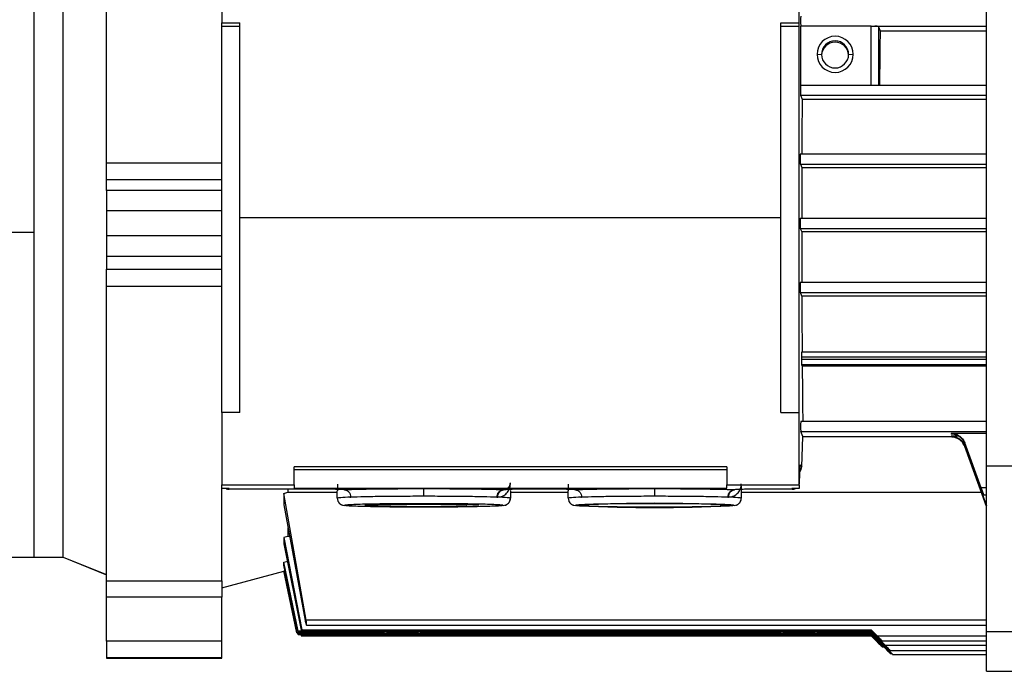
# Model space of a CAD drawing. Header units: millimetres. Extents: x 0 to 420, y 0 to 297.
# Tile 6 of 36: x 143 to 153, y 101 to 107. Entities that reach past the tile are written whole.
import ezdxf

# ---------------------------------------------------------------- set-up
doc = ezdxf.new("R2010")
doc.units = ezdxf.units.MM

msp = doc.modelspace()

# ---------------------------------------------------------------- linework, layer by layer
at = {"color": 7, "linetype": 'Continuous', "lineweight": 25}
for p, q in [((144.23796, 105.59056), (144.23796, 108.21683)), ((143.56527, 104.94248), (143.56527, 107.96959)), ((143.56527, 101.9161), (143.56527, 107.96959)), ((143.83434, 101.9161), (143.83434, 107.96959)), ((145.31426, 107.56549), (145.31426, 106.89573)), ((150.6958, 106.89573), (150.6958, 107.56549)), ((152.4448, 102.76702), (152.4448, 107.28374)), ((145.31426, 106.89573), (145.48244, 106.89573)), ((145.31426, 106.86438), (145.31426, 106.89573)), ((145.48244, 105.08302), (145.48244, 106.89573)), ((150.52763, 106.89573), (150.6958, 106.89573)), ((150.52763, 105.08302), (150.52763, 106.89573)), ((150.6958, 106.86438), (150.6958, 106.89573)), ((145.48244, 106.86438), (145.31426, 106.86438)), ((145.31426, 103.26407), (145.31426, 106.86438)), ((150.6958, 106.86438), (150.52763, 106.86438)), ((150.6958, 103.26407), (150.6958, 106.86438)), ((150.71165, 106.31677), (150.71165, 106.86687)), ((151.36965, 106.86687), (150.71165, 106.86687)), ((151.36965, 106.31677), (151.36965, 106.86687)), ((151.40306, 106.86565), (152.4448, 106.86565)), ((151.45494, 106.82029), (151.43691, 106.86327)), ((151.43691, 106.86327), (151.43691, 106.83803)), ((151.43691, 106.83803), (151.43691, 106.31662)), ((152.4448, 106.82029), (151.45494, 106.82029)), ((150.86397, 106.60355), (150.90601, 106.60262)), ((151.15827, 106.60262), (151.20032, 106.60355)), ((150.7095, 106.31706), (152.4448, 106.31706)), ((150.7095, 106.22293), (150.7247, 106.18668)), ((150.7095, 106.22293), (152.4448, 106.22293)), ((150.7247, 106.18668), (152.4448, 106.18668)), ((144.23796, 105.59056), (145.31426, 105.59056)), ((144.23796, 105.43401), (144.23796, 105.59056)), ((152.4448, 105.67312), (150.70816, 105.67312)), ((150.70816, 105.57899), (150.7215, 105.54718)), ((150.70816, 105.57899), (152.4448, 105.57899)), ((150.7215, 105.54718), (150.7207, 105.07333)), ((150.7215, 105.54718), (152.4448, 105.54718)), ((145.31426, 105.43401), (144.23796, 105.43401)), ((144.23796, 105.33352), (144.23796, 105.43401)), ((145.31426, 105.33352), (144.23796, 105.33352)), ((144.23796, 105.33352), (144.23796, 105.14793)), ((144.23796, 105.14793), (145.31426, 105.14793)), ((144.23796, 105.14793), (144.23796, 104.91151)), ((145.48244, 105.08302), (150.52763, 105.08302)), ((145.48244, 103.26407), (145.48244, 105.08302)), ((150.52763, 103.26407), (150.52763, 105.08302)), ((150.70776, 105.07507), (152.4448, 105.07507)), ((143.56527, 104.94248), (143.16165, 104.94248)), ((143.56527, 101.91537), (143.56527, 104.94248)), ((150.70776, 104.98094), (150.7207, 104.95007)), ((150.70776, 104.98094), (152.4448, 104.98094)), ((150.7207, 104.95007), (150.7215, 104.47422)), ((152.4448, 104.95007), (150.7207, 104.95007)), ((145.31426, 104.91151), (144.23796, 104.91151)), ((144.23796, 104.91151), (144.23796, 104.71935)), ((145.31426, 104.71935), (144.23796, 104.71935)), ((144.23796, 104.71935), (144.23796, 104.60089)), ((144.23796, 104.60089), (145.31426, 104.60089)), ((144.23796, 104.43789), (144.23796, 104.60089)), ((145.31426, 104.43789), (144.23796, 104.43789)), ((144.23796, 101.69348), (144.23796, 104.43789)), ((152.4448, 104.47602), (150.70816, 104.47602)), ((150.72192, 104.34908), (150.70816, 104.38188)), ((150.70816, 104.38188), (152.4448, 104.38188)), ((152.4448, 104.34908), (150.72192, 104.34908)), ((150.71928, 103.78122), (150.71928, 103.7574)), ((152.4448, 103.78122), (150.71928, 103.78122)), ((152.4448, 103.7574), (150.71928, 103.7574)), ((152.4448, 103.82727), (150.72009, 103.82727)), ((150.72009, 103.70931), (150.72567, 103.696)), ((152.4448, 103.70931), (150.72009, 103.70931)), ((152.4448, 103.696), (150.72567, 103.696)), ((145.31426, 103.26407), (145.31426, 102.58878)), ((145.48244, 103.26407), (145.31426, 103.26407)), ((150.52763, 103.26407), (150.6958, 103.26407)), ((150.6958, 102.58878), (150.6958, 103.26407)), ((152.4448, 103.18017), (150.7118, 103.18017)), ((150.7308, 103.04075), (150.7118, 103.08603)), ((150.7118, 103.08603), (152.4448, 103.08603)), ((150.72188, 102.75724), (150.7308, 103.04075)), ((152.11515, 103.03632), (150.73066, 103.03632)), ((152.4448, 103.06932), (152.11515, 103.06932)), ((152.11515, 103.06932), (152.11515, 103.06317)), ((152.184, 103.04296), (152.11515, 103.04296)), ((152.11515, 103.04296), (152.11515, 103.03632)), ((152.24157, 102.98073), (152.24157, 102.97472)), ((152.39418, 102.56111), (152.24157, 102.98073)), ((152.39327, 102.5583), (152.24157, 102.97472)), ((152.24157, 102.95437), (152.24157, 102.94732)), ((152.24157, 102.95437), (152.4448, 102.39559)), ((152.4448, 102.38946), (152.24157, 102.94732)), ((150.02311, 102.75768), (145.98696, 102.75768)), ((145.98696, 102.58878), (145.98696, 102.75768)), ((150.02311, 102.75768), (150.02311, 102.58878)), ((150.70075, 102.61574), (150.70529, 102.76013)), ((150.70646, 102.77667), (150.72188, 102.75724)), ((152.4448, 102.76702), (154.19379, 102.76702)), ((152.4448, 101.22338), (152.4448, 102.76702)), ((150.02311, 102.72832), (145.98696, 102.72832)), ((145.31426, 102.58878), (145.98696, 102.58878)), ((145.31426, 102.55472), (145.31426, 102.58878)), ((145.38153, 102.55472), (145.31426, 102.55472)), ((145.31426, 101.69348), (145.31426, 102.55472)), ((145.38153, 102.54846), (145.38153, 102.55472)), ((145.98696, 102.58878), (145.98696, 102.56019)), ((145.98696, 102.56019), (150.02311, 102.56019)), ((146.39126, 102.5966), (146.39126, 102.53326)), ((148.54379, 102.59679), (148.54379, 102.53322)), ((150.02311, 102.58878), (150.6958, 102.58878)), ((150.02311, 102.56019), (150.02311, 102.58878)), ((150.15764, 102.5765), (150.15764, 102.46528)), ((150.6958, 102.55472), (150.62852, 102.55472)), ((150.62852, 102.55472), (150.63349, 102.54846)), ((150.6958, 102.58878), (150.6958, 102.55472)), ((152.4448, 102.56111), (152.39418, 102.56111)), ((146.32399, 102.54846), (145.38153, 102.54846)), ((145.89109, 102.50989), (145.92934, 102.52318)), ((145.89109, 102.50989), (145.89109, 102.40325)), ((146.09946, 101.32868), (145.89109, 102.50989)), ((145.92934, 102.54793), (145.92934, 102.52318)), ((145.92934, 102.52318), (146.39057, 102.52318)), ((146.39126, 102.53326), (146.39057, 102.53253)), ((146.39057, 102.46528), (146.39057, 102.53253)), ((146.4584, 102.5428), (146.45484, 102.54264)), ((146.50859, 102.47472), (146.51528, 102.47475)), ((147.8796, 102.47478), (147.88701, 102.47477)), ((147.94035, 102.54267), (147.93642, 102.54282)), ((148.00503, 102.53253), (148.00353, 102.53361)), ((148.00503, 102.53253), (148.00503, 102.46528)), ((148.00503, 102.52318), (148.54318, 102.52318)), ((148.47652, 102.54846), (148.0708, 102.54846)), ((148.54379, 102.53322), (148.54318, 102.53253)), ((148.54318, 102.46528), (148.54318, 102.53253)), ((148.61094, 102.54279), (148.60742, 102.54264)), ((148.66121, 102.47471), (148.66782, 102.47475)), ((150.03348, 102.47474), (150.03962, 102.47469)), ((150.09367, 102.54263), (150.0904, 102.54278)), ((150.15764, 102.52318), (152.39608, 102.52318)), ((150.63349, 102.54846), (150.22483, 102.54846)), ((152.41642, 102.49706), (152.4448, 102.49706)), ((145.89109, 102.40325), (146.09027, 101.32661)), ((146.46185, 102.39892), (146.45784, 102.39802)), ((147.93776, 102.39802), (147.93374, 102.39892)), ((148.61446, 102.39892), (148.61045, 102.39802)), ((150.09038, 102.39802), (150.08636, 102.39892)), ((145.92934, 102.18926), (145.92934, 102.10916)), ((145.92934, 102.10916), (145.89109, 102.09779)), ((145.89109, 102.09779), (145.89109, 102.03961)), ((145.89109, 102.09779), (146.05953, 101.23837)), ((145.9455, 102.10916), (145.92934, 102.10916)), ((145.89109, 102.03961), (146.05305, 101.23625)), ((143.16165, 101.91537), (143.56527, 101.91537)), ((143.56527, 101.9161), (143.83434, 101.9161)), ((143.56527, 101.91537), (143.56527, 101.9161)), ((143.56527, 101.91537), (143.83434, 101.91537)), ((143.83434, 101.9161), (144.23796, 101.75307)), ((143.83434, 101.91537), (143.83434, 101.9161)), ((143.83434, 101.91537), (144.23796, 101.75229)), ((145.89109, 101.86927), (145.92934, 101.8798)), ((145.89109, 101.84254), (145.89109, 101.86927)), ((146.02519, 101.2242), (145.89109, 101.86927)), ((146.02184, 101.22202), (145.89109, 101.84254)), ((145.31426, 101.62947), (145.89109, 101.78403)), ((145.89109, 101.78404), (145.89109, 101.78674)), ((146.01338, 101.21104), (145.89109, 101.78674)), ((145.89109, 101.78404), (146.01338, 101.20884)), ((144.23796, 101.69348), (145.31426, 101.69348)), ((144.23796, 101.5435), (144.23796, 101.69348)), ((145.31426, 101.69348), (145.31426, 101.5435)), ((145.31426, 101.5435), (144.23796, 101.5435)), ((144.23796, 101.13252), (144.23796, 101.5435)), ((145.31426, 101.13252), (145.31426, 101.5435)), ((152.4448, 101.32868), (146.09946, 101.32868)), ((146.10343, 101.28148), (152.4448, 101.28148)), ((146.01331, 101.20994), (146.01338, 101.21104)), ((146.01338, 101.20884), (146.01331, 101.20994)), ((146.01338, 101.21104), (146.82939, 101.21104)), ((146.82939, 101.20884), (146.01338, 101.20884)), ((146.01731, 101.2194), (146.02184, 101.19787)), ((146.02184, 101.22202), (146.02519, 101.2242)), ((151.36849, 101.22202), (146.02184, 101.22202)), ((146.02184, 101.19787), (151.36849, 101.19787)), ((146.02519, 101.19568), (146.02184, 101.19787)), ((151.36849, 101.2242), (146.02519, 101.2242)), ((146.02519, 101.19568), (151.36849, 101.19568)), ((146.05063, 101.19568), (146.05305, 101.18363)), ((146.05305, 101.23625), (146.05953, 101.23837)), ((151.36849, 101.23625), (146.05305, 101.23625)), ((146.05305, 101.18363), (151.36849, 101.18363)), ((146.05953, 101.18151), (146.05305, 101.18363)), ((146.05953, 101.23837), (151.36849, 101.23837)), ((151.36849, 101.18151), (146.05953, 101.18151)), ((147.1626, 101.21104), (150.5292, 101.21104)), ((150.5292, 101.20884), (147.1626, 101.20884)), ((150.8624, 101.21104), (151.36849, 101.21104)), ((151.36849, 101.20884), (150.8624, 101.20884)), ((151.36849, 101.23837), (151.36849, 101.23625)), ((151.36849, 101.23837), (151.42452, 101.18233)), ((151.36849, 101.23625), (151.42452, 101.18026)), ((151.50119, 101.09147), (151.36849, 101.2242)), ((151.36849, 101.2242), (151.36849, 101.22202)), ((151.36849, 101.22202), (151.50119, 101.0894)), ((151.36849, 101.21104), (151.36849, 101.20884)), ((151.36849, 101.21104), (151.52413, 101.05537)), ((151.52413, 101.0533), (151.36849, 101.20884)), ((151.36849, 101.19787), (151.36849, 101.19568)), ((151.36849, 101.19787), (151.50119, 101.06514)), ((151.36849, 101.19568), (151.50119, 101.06307)), ((151.42452, 101.12759), (151.36849, 101.18363)), ((151.36849, 101.18363), (151.36849, 101.18151)), ((151.42452, 101.12552), (151.36849, 101.18151)), ((151.42452, 101.18233), (152.4448, 101.18233)), ((152.4448, 101.22338), (154.19379, 101.22338)), ((152.4448, 100.8535), (152.4448, 101.22338)), ((145.31426, 101.13252), (144.23796, 101.13252)), ((144.23796, 101.13252), (144.23796, 100.97892)), ((145.31426, 100.97892), (145.31426, 101.13252)), ((151.43663, 101.12759), (151.42452, 101.12759)), ((151.47058, 101.13513), (152.4448, 101.13513)), ((152.4448, 101.09147), (151.50119, 101.09147)), ((151.47058, 101.08039), (151.48386, 101.08039)), ((151.54723, 101.01794), (151.55989, 101.01794)), ((151.54725, 101.04427), (152.4448, 101.04427)), ((151.57018, 101.00817), (152.4448, 101.00817)), ((144.23796, 100.97892), (145.31426, 100.97892)), ((144.23796, 100.97892), (144.23796, 100.9736)), ((144.23796, 100.9736), (145.31426, 100.9736)), ((145.31426, 100.9736), (145.31426, 100.97892)), ((152.4448, 100.8535), (154.19379, 100.8535)), ((152.4448, 100.85154), (152.4448, 100.8535)), ((152.4448, 100.85154), (154.19379, 100.85154))]:
    msp.add_line(p, q, dxfattribs=at)
for centre, radius, start, end in [((151.03214, 106.60352), 0.16817, 0.011153, 179.988847), ((151.03214, 106.6026), 0.12613, 0.011153, 179.988847), ((151.03214, 106.59021), 0.12613, 2.827062, 177.172938), ((151.03214, 106.60358), 0.16817, 180.011153, 359.988847), ((151.03214, 106.60265), 0.12613, 180.011153, 359.988847), ((149.35041, 114.80446), 12.42611, 266.775263, 273.224737), ((149.34746, 89.82375), 12.59385, 86.804782, 93.167497), ((146.99599, 98.7496), 2.46402, 86.870026, 93.129974), ((146.99599, 103.67028), 2.46402, 266.870026, 273.129974), ((150.6958, 98.7496), 2.46402, 86.870026, 93.129974), ((150.6958, 103.67028), 2.46402, 266.870026, 273.129974)]:
    msp.add_arc(centre, radius, start, end, dxfattribs=at)
for points, knots in [([(150.7118, 106.95978), (150.71174, 106.95956), (150.71163, 106.95913), (150.71142, 106.95478), (150.71122, 106.94595), (150.71106, 106.93234), (150.71098, 106.91792), (150.71101, 106.90283), (150.71113, 106.88734), (150.71131, 106.87632), (150.71149, 106.86971), (150.71159, 106.86783), (150.71165, 106.86687)], [0, 0, 0, 0, 0.0774987, 0.1507646, 0.2839567, 0.400399, 0.5000228, 0.6076877, 0.7267992, 0.8573265, 0.9272197, 1, 1, 1, 1]), ([(151.36965, 106.86687), (151.37551, 106.86673), (151.38724, 106.86647), (151.39778, 106.86592), (151.40306, 106.86565)], [0, 0, 0, 0, 0.4995399, 1, 1, 1, 1]), ([(151.43691, 106.86327), (151.43615, 106.86356), (151.43471, 106.86411), (151.42578, 106.8648), (151.41512, 106.86531), (151.40684, 106.86554), (151.40306, 106.86565)], [0, 0, 0, 0, 0.3052483, 0.5737269, 0.8053386, 1, 1, 1, 1]), ([(151.44978, 106.31488), (151.45054, 106.40272), (151.45204, 106.57842), (151.45397, 106.73966), (151.45494, 106.82029)], [0, 0, 0, 0, 0.4999969, 1, 1, 1, 1]), ([(150.7095, 106.31706), (150.70943, 106.31681), (150.70931, 106.31633), (150.70915, 106.31252), (150.70901, 106.30712), (150.70886, 106.29857), (150.70873, 106.2864), (150.70867, 106.27103), (150.70873, 106.25555), (150.70886, 106.24309), (150.70901, 106.23417), (150.70915, 106.22839), (150.70931, 106.22415), (150.70943, 106.22334), (150.7095, 106.22293)], [0, 0, 0, 0, 0.0770161, 0.1499178, 0.2187022, 0.2833667, 0.3998483, 0.4999999, 0.6001198, 0.7165908, 0.781258, 0.8500504, 0.9229654, 1, 1, 1, 1]), ([(150.7247, 106.18668), (150.72414, 106.10224), (150.72301, 105.93412), (150.72228, 105.75862), (150.72192, 105.67126)], [0, 0, 0, 0, 0.50221121, 1, 1, 1, 1]), ([(150.70816, 105.67312), (150.7081, 105.67287), (150.70797, 105.67239), (150.70781, 105.66858), (150.70767, 105.66318), (150.70752, 105.65463), (150.70739, 105.64246), (150.70733, 105.62709), (150.70739, 105.61161), (150.70752, 105.59915), (150.70767, 105.59023), (150.70781, 105.58445), (150.70797, 105.58021), (150.7081, 105.5794), (150.70816, 105.57899)], [0, 0, 0, 0, 0.0770161, 0.1499178, 0.2187023, 0.2833668, 0.3998483, 0.4999999, 0.6001198, 0.7165909, 0.7812581, 0.8500504, 0.9229654, 1, 1, 1, 1]), ([(150.70776, 105.07507), (150.70769, 105.07483), (150.70757, 105.07434), (150.70741, 105.07053), (150.70727, 105.06513), (150.70712, 105.05658), (150.70699, 105.04441), (150.70693, 105.02904), (150.70699, 105.01356), (150.70712, 105.0011), (150.70727, 104.99218), (150.70741, 104.9864), (150.70757, 104.98216), (150.70769, 104.98135), (150.70776, 104.98094)], [0, 0, 0, 0, 0.0770164, 0.1499182, 0.2187028, 0.2833674, 0.3998487, 0.4999999, 0.6001194, 0.7165903, 0.7812575, 0.85005, 0.9229651, 1, 1, 1, 1]), ([(150.70816, 104.47602), (150.7081, 104.47577), (150.70797, 104.47528), (150.70781, 104.47148), (150.70767, 104.46607), (150.70752, 104.45753), (150.70739, 104.44536), (150.70733, 104.42999), (150.70739, 104.41451), (150.70752, 104.40205), (150.70767, 104.39312), (150.70781, 104.38735), (150.70797, 104.3831), (150.7081, 104.3823), (150.70816, 104.38188)], [0, 0, 0, 0, 0.0770161, 0.14991778, 0.21870221, 0.28336677, 0.39984828, 0.49999986, 0.6001198, 0.7165908, 0.78125802, 0.85005041, 0.92296535, 1, 1, 1, 1]), ([(150.72192, 104.34908), (150.72228, 104.2608), (150.72301, 104.08346), (150.72414, 103.91251), (150.7247, 103.82665)], [0, 0, 0, 0, 0.4977888, 1, 1, 1, 1]), ([(150.72009, 103.82727), (150.72002, 103.82702), (150.7199, 103.82654), (150.71974, 103.82273), (150.7196, 103.81733), (150.71945, 103.80878), (150.71932, 103.79662), (150.71929, 103.78609), (150.71928, 103.78122)], [0, 0, 0, 0, 0.1540439, 0.2998556, 0.4374294, 0.5667602, 0.7997167, 1, 1, 1, 1]), ([(150.71928, 103.7574), (150.71929, 103.75251), (150.71932, 103.74194), (150.71945, 103.72947), (150.7196, 103.72055), (150.71974, 103.71478), (150.7199, 103.71054), (150.72002, 103.70973), (150.72009, 103.70931)], [0, 0, 0, 0, 0.2002832, 0.4332397, 0.5625705, 0.7001444, 0.8459561, 1, 1, 1, 1]), ([(150.72567, 103.696), (150.72642, 103.60706), (150.72793, 103.42757), (150.72985, 103.26142), (150.73083, 103.1776)], [0, 0, 0, 0, 0.4954799, 1, 1, 1, 1]), ([(150.7118, 103.18017), (150.71174, 103.17992), (150.71162, 103.17944), (150.71145, 103.17563), (150.71131, 103.17023), (150.71117, 103.16168), (150.71104, 103.14951), (150.71098, 103.13414), (150.71104, 103.11866), (150.71117, 103.1062), (150.71131, 103.09728), (150.71145, 103.0915), (150.71162, 103.08726), (150.71174, 103.08645), (150.7118, 103.08603)], [0, 0, 0, 0, 0.0770159, 0.1499175, 0.2187019, 0.2833664, 0.399848, 0.4999999, 0.60012, 0.7165911, 0.7812583, 0.8500506, 0.9229655, 1, 1, 1, 1]), ([(152.11515, 103.06932), (152.12737, 103.06834), (152.15277, 103.06629), (152.18917, 103.04935), (152.2222, 103.0212), (152.23497, 102.99452), (152.24157, 102.98073)], [0, 0, 0, 0, 0.2230852, 0.4636311, 0.7227353, 1, 1, 1, 1]), ([(152.11515, 103.04296), (152.12864, 103.04176), (152.15604, 103.03932), (152.19242, 103.0207), (152.22348, 102.99257), (152.23528, 102.96765), (152.24157, 102.95437)], [0, 0, 0, 0, 0.2461014, 0.4998697, 0.733346, 1, 1, 1, 1]), ([(152.17866, 103.01985), (152.16885, 103.02455), (152.14928, 103.03394), (152.1265, 103.03553), (152.11515, 103.03632)], [0, 0, 0, 0, 0.5015239, 1, 1, 1, 1]), ([(150.6958, 102.70541), (150.69799, 102.70676), (150.70765, 102.7127), (150.71861, 102.73119), (150.72079, 102.74856), (150.72188, 102.75724)], [0, 0, 0, 0, 0.1276243, 0.5638122, 1, 1, 1, 1]), ([(150.70529, 102.76013), (150.70547, 102.76511), (150.70584, 102.77508), (150.70625, 102.77614), (150.70646, 102.77667)], [0, 0, 0, 0, 0.499616, 1, 1, 1, 1]), ([(145.35408, 102.55472), (145.35465, 102.55433), (145.36244, 102.54897), (145.37235, 102.5487), (145.38153, 102.54846)], [0, 0, 0, 0, 0.0726144, 1, 1, 1, 1]), ([(147.88701, 102.47477), (147.90245, 102.47723), (147.93628, 102.48261), (147.96542, 102.50616), (147.9838, 102.52968), (147.9933, 102.54754), (147.99952, 102.56648), (148.00247, 102.57892), (148.00333, 102.59198), (148.00353, 102.59506)], [0, 0, 0, 0, 0.2265202, 0.4965102, 0.6257185, 0.7604039, 0.8646895, 0.968016, 1, 1, 1, 1]), ([(147.94035, 102.54267), (147.95566, 102.5459), (147.98212, 102.55149), (147.99729, 102.57252), (148.00215, 102.5869), (148.00332, 102.59462), (148.0035, 102.59878), (148.00353, 102.60002), (148.00353, 102.60063), (148.00353, 102.60091)], [0, 0, 0, 0, 0.4359023, 0.7538898, 0.945166, 0.9892564, 0.9956508, 0.997993, 1, 1, 1, 1]), ([(150.03962, 102.47469), (150.05788, 102.47764), (150.08488, 102.482), (150.11134, 102.5002), (150.12759, 102.51585), (150.14064, 102.53433), (150.15033, 102.55492), (150.15522, 102.57276), (150.15706, 102.58761), (150.15747, 102.59297), (150.15756, 102.59837), (150.15757, 102.59935), (150.15757, 102.59981), (150.15757, 102.60003)], [0, 0, 0, 0, 0.2474724, 0.3660853, 0.4971654, 0.6151471, 0.7475393, 0.8875291, 0.9469378, 0.9926932, 0.9969321, 0.9985712, 1, 1, 1, 1]), ([(150.63349, 102.54846), (150.64267, 102.54871), (150.65257, 102.54897), (150.66036, 102.55433), (150.66092, 102.55472)], [0, 0, 0, 0, 0.9280073, 1, 1, 1, 1]), ([(150.69276, 102.58571), (150.69377, 102.58712), (150.69989, 102.59569), (150.70036, 102.60661), (150.70075, 102.61574)], [0, 0, 0, 0, 0.16427598, 1, 1, 1, 1]), ([(152.39418, 102.56111), (152.39716, 102.55288), (152.40307, 102.53655), (152.4094, 102.51868), (152.41312, 102.50784), (152.41514, 102.50179), (152.41632, 102.4981), (152.41679, 102.49622), (152.41547, 102.49901), (152.41263, 102.50627), (152.40872, 102.51654), (152.40221, 102.53386), (152.39627, 102.55011), (152.39327, 102.5583)], [0, 0, 0, 0, 0.1282622, 0.25435365, 0.31888046, 0.38115437, 0.44140699, 0.499894, 0.61775294, 0.6802533, 0.74524267, 0.8716151, 1, 1, 1, 1]), ([(146.4584, 102.5428), (146.45594, 102.54353), (146.45132, 102.54491), (146.42664, 102.5465), (146.39889, 102.5475), (146.37609, 102.54803), (146.35098, 102.54839), (146.3327, 102.54844), (146.32399, 102.54846)], [0, 0, 0, 0, 0.3191814, 0.6012738, 0.7213474, 0.8259092, 0.9170539, 1, 1, 1, 1]), ([(146.39057, 102.46528), (146.39161, 102.45629), (146.39345, 102.44041), (146.40518, 102.42201), (146.41762, 102.41045), (146.42886, 102.40391), (146.43615, 102.40097), (146.4389, 102.40021), (146.4398, 102.39997)], [0, 0, 0, 0, 0.2562152, 0.4526757, 0.6225666, 0.7748846, 0.9261333, 1, 1, 1, 1]), ([(147.1978, 102.55176), (147.12552, 102.55165), (146.9786, 102.55141), (146.77159, 102.54953), (146.58871, 102.54669), (146.50137, 102.54408), (146.4584, 102.5428)], [0, 0, 0, 0, 0.24599236, 0.49999997, 0.7540076, 1, 1, 1, 1]), ([(146.4584, 102.5428), (146.46555, 102.5418), (146.47656, 102.54026), (146.4898, 102.53169), (146.49891, 102.52289), (146.50625, 102.51201), (146.51335, 102.49626), (146.51452, 102.48322), (146.51528, 102.47475)], [0, 0, 0, 0, 0.2394568, 0.3683607, 0.5, 0.6316393, 0.7605432, 1, 1, 1, 1]), ([(147.93642, 102.54282), (147.89342, 102.5441), (147.80604, 102.54671), (147.62334, 102.54954), (147.41664, 102.55142), (147.26997, 102.55165), (147.1978, 102.55176)], [0, 0, 0, 0, 0.246006, 0.5, 0.7539941, 1, 1, 1, 1]), ([(147.1978, 102.48303), (147.1978, 102.49151), (147.1978, 102.50455), (147.1978, 102.52039), (147.1978, 102.53136), (147.1978, 102.54028), (147.1978, 102.54901), (147.1978, 102.55068), (147.1978, 102.55176)], [0, 0, 0, 0, 0.2394568, 0.3683607, 0.5, 0.6316393, 0.7605432, 1, 1, 1, 1]), ([(147.8796, 102.47478), (147.88036, 102.48325), (147.88153, 102.49628), (147.88861, 102.51204), (147.89594, 102.52291), (147.90505, 102.53172), (147.91827, 102.54029), (147.92927, 102.54183), (147.93642, 102.54282)], [0, 0, 0, 0, 0.2394568, 0.3683607, 0.5, 0.6316393, 0.7605432, 1, 1, 1, 1]), ([(147.88701, 102.47477), (147.88762, 102.48298), (147.8889, 102.50003), (147.90102, 102.52237), (147.91902, 102.53837), (147.93342, 102.54127), (147.94035, 102.54267)], [0, 0, 0, 0, 0.2407676, 0.5, 0.7592324, 1, 1, 1, 1]), ([(148.0708, 102.54846), (148.06212, 102.54844), (148.0439, 102.54839), (148.01886, 102.54803), (147.99611, 102.54751), (147.96838, 102.54651), (147.94367, 102.54493), (147.93893, 102.54356), (147.93642, 102.54282)], [0, 0, 0, 0, 0.0829709, 0.1741903, 0.2786229, 0.3987594, 0.6807391, 1, 1, 1, 1]), ([(147.95591, 102.39994), (147.95915, 102.40099), (147.96508, 102.40292), (147.97974, 102.41147), (147.99404, 102.42617), (148.00352, 102.44552), (148.00458, 102.45943), (148.00503, 102.46528)], [0, 0, 0, 0, 0.212239, 0.3887597, 0.597892, 0.8310368, 1, 1, 1, 1]), ([(148.61094, 102.54279), (148.60849, 102.54353), (148.60388, 102.54491), (148.5792, 102.5465), (148.55145, 102.5475), (148.52864, 102.54803), (148.50352, 102.54839), (148.48523, 102.54844), (148.47652, 102.54846)], [0, 0, 0, 0, 0.3191738, 0.6012772, 0.7213558, 0.8259192, 0.9170607, 1, 1, 1, 1]), ([(148.54318, 102.46528), (148.54422, 102.45629), (148.54606, 102.44041), (148.5578, 102.42201), (148.57023, 102.41045), (148.58148, 102.40391), (148.58877, 102.40097), (148.59151, 102.40021), (148.59241, 102.39997)], [0, 0, 0, 0, 0.2562152, 0.45267569, 0.62256665, 0.77488462, 0.92613329, 1, 1, 1, 1]), ([(149.35041, 102.55176), (149.27812, 102.55165), (149.13118, 102.55141), (148.92414, 102.54953), (148.74124, 102.54669), (148.6539, 102.54408), (148.61094, 102.54279)], [0, 0, 0, 0, 0.245991, 0.5, 0.7540089, 1, 1, 1, 1]), ([(148.61094, 102.54279), (148.61809, 102.5418), (148.6291, 102.54026), (148.64234, 102.53169), (148.65146, 102.52289), (148.6588, 102.51201), (148.66589, 102.49625), (148.66706, 102.48322), (148.66782, 102.47475)], [0, 0, 0, 0, 0.2394568, 0.3683607, 0.5, 0.6316393, 0.7605432, 1, 1, 1, 1]), ([(150.0904, 102.54278), (150.04744, 102.54406), (149.96013, 102.54668), (149.77712, 102.54953), (149.56988, 102.55141), (149.42278, 102.55165), (149.35041, 102.55176)], [0, 0, 0, 0, 0.2459824, 0.5, 0.7540177, 1, 1, 1, 1]), ([(149.35041, 102.48303), (149.35041, 102.49151), (149.35041, 102.50455), (149.35041, 102.52039), (149.35041, 102.53136), (149.35041, 102.54028), (149.35041, 102.54901), (149.35041, 102.55068), (149.35041, 102.55176)], [0, 0, 0, 0, 0.2394568, 0.3683607, 0.5, 0.6316393, 0.7605432, 1, 1, 1, 1]), ([(150.03348, 102.47474), (150.03424, 102.48321), (150.03541, 102.49624), (150.04251, 102.51199), (150.04985, 102.52287), (150.05897, 102.53167), (150.07222, 102.54024), (150.08324, 102.54178), (150.0904, 102.54278)], [0, 0, 0, 0, 0.2394568, 0.3683607, 0.5, 0.6316393, 0.7605432, 1, 1, 1, 1]), ([(150.03962, 102.47469), (150.04027, 102.48294), (150.04161, 102.5001), (150.05394, 102.52253), (150.07217, 102.53852), (150.08669, 102.54129), (150.09367, 102.54263)], [0, 0, 0, 0, 0.24065513, 0.5, 0.75934487, 1, 1, 1, 1]), ([(150.22483, 102.54846), (150.21611, 102.54844), (150.19778, 102.54839), (150.17262, 102.54803), (150.14978, 102.5475), (150.122, 102.5465), (150.09734, 102.5449), (150.09281, 102.54351), (150.0904, 102.54278)], [0, 0, 0, 0, 0.0828478, 0.1740096, 0.2784703, 0.3986979, 0.6808759, 1, 1, 1, 1]), ([(150.10852, 102.39994), (150.11176, 102.40099), (150.1177, 102.40292), (150.13235, 102.41147), (150.14666, 102.42617), (150.15613, 102.44552), (150.1572, 102.45943), (150.15764, 102.46528)], [0, 0, 0, 0, 0.212239, 0.3887597, 0.597892, 0.8310368, 1, 1, 1, 1]), ([(147.1978, 102.4143), (147.14937, 102.41424), (147.05251, 102.41411), (146.91281, 102.41315), (146.78404, 102.41164), (146.67124, 102.4096), (146.57841, 102.40712), (146.51039, 102.40429), (146.4693, 102.40151), (146.46405, 102.39968), (146.46185, 102.39892)], [0, 0, 0, 0, 0.1295681, 0.2591362, 0.3887044, 0.5182725, 0.6478406, 0.7774087, 0.9069768, 1, 1, 1, 1]), ([(146.70138, 102.4032), (146.70229, 102.40325), (146.71462, 102.40395), (146.75498, 102.4053), (146.82362, 102.40702), (146.90984, 102.40844), (147.0072, 102.40947), (147.11228, 102.41007), (147.2207, 102.4102), (147.32837, 102.40987), (147.4306, 102.40908), (147.52283, 102.40792), (147.57262, 102.40686), (147.59659, 102.40635)], [0, 0, 0, 0, 0.007568, 0.1021705, 0.2011472, 0.3013818, 0.4020398, 0.5028669, 0.6037653, 0.7046857, 0.8055857, 0.90642, 1, 1, 1, 1]), ([(147.93374, 102.39892), (147.93155, 102.39968), (147.92629, 102.40151), (147.88522, 102.40429), (147.81719, 102.40712), (147.72436, 102.4096), (147.61156, 102.41164), (147.48279, 102.41315), (147.34309, 102.41411), (147.24623, 102.41424), (147.1978, 102.4143)], [0, 0, 0, 0, 0.0929393, 0.2225194, 0.3520995, 0.4816796, 0.6112597, 0.7408398, 0.8704199, 1, 1, 1, 1]), ([(147.59659, 102.40631), (147.59373, 102.40641), (147.55166, 102.40783), (147.41016, 102.40954), (147.26859, 102.40995), (147.1978, 102.41015)], [0, 0, 0, 0, 0.03528237, 0.51764119, 1, 1, 1, 1]), ([(147.59953, 102.38983), (147.59572, 102.3897), (147.55291, 102.38824), (147.41033, 102.3865), (147.26864, 102.38609), (147.1978, 102.38589)], [0, 0, 0, 0, 0.0465851, 0.5232926, 1, 1, 1, 1]), ([(147.59659, 102.40635), (147.59849, 102.40631), (147.62714, 102.40575), (147.66879, 102.40441), (147.69642, 102.40305), (147.70996, 102.40238)], [0, 0, 0, 0, 0.0348978, 0.5272946, 1, 1, 1, 1]), ([(149.35041, 102.4143), (149.30198, 102.41424), (149.20512, 102.41411), (149.06542, 102.41315), (148.93665, 102.41164), (148.82386, 102.4096), (148.73103, 102.40712), (148.663, 102.40429), (148.62192, 102.40151), (148.61666, 102.39968), (148.61446, 102.39892)], [0, 0, 0, 0, 0.1295681, 0.2591362, 0.3887044, 0.5182725, 0.6478406, 0.7774087, 0.9069768, 1, 1, 1, 1]), ([(150.08636, 102.39892), (150.08416, 102.39968), (150.0789, 102.40151), (150.03783, 102.40429), (149.9698, 102.40712), (149.87697, 102.4096), (149.76418, 102.41164), (149.63541, 102.41315), (149.49571, 102.41411), (149.39884, 102.41424), (149.35041, 102.4143)], [0, 0, 0, 0, 0.0929393, 0.2225194, 0.3520995, 0.4816796, 0.6112597, 0.7408398, 0.8704199, 1, 1, 1, 1]), ([(146.09027, 101.32661), (146.09149, 101.32061), (146.09392, 101.30862), (146.09724, 101.29593), (146.09968, 101.28822), (146.10176, 101.28295), (146.10335, 101.2809), (146.1043, 101.28219), (146.10479, 101.28593), (146.10447, 101.29459), (146.10296, 101.3074), (146.10119, 101.31906), (146.10003, 101.32547), (146.09946, 101.32868)], [0, 0, 0, 0, 0.1248233, 0.2495897, 0.3171985, 0.3847137, 0.4995875, 0.5626998, 0.6257222, 0.7495145, 0.8675158, 0.9336565, 1, 1, 1, 1]), ([(146.82939, 101.21104), (146.8205, 101.21158), (146.80747, 101.21236), (146.79696, 101.21969), (146.79363, 101.22202)], [0, 0, 0, 0, 0.6829022, 1, 1, 1, 1]), ([(146.82939, 101.21104), (146.83487, 101.21136), (146.84674, 101.21203), (146.88222, 101.21292), (146.93334, 101.2136), (146.99599, 101.21386), (147.05865, 101.2136), (147.10976, 101.21292), (147.14524, 101.21203), (147.15712, 101.21136), (147.1626, 101.21104)], [0, 0, 0, 0, 0.1023485, 0.2218879, 0.3564467, 0.4999996, 0.6435526, 0.7781116, 0.8976513, 1, 1, 1, 1]), ([(146.99599, 101.20612), (146.97813, 101.20615), (146.94131, 101.20622), (146.89108, 101.20681), (146.8503, 101.2077), (146.83625, 101.20847), (146.82939, 101.20884)], [0, 0, 0, 0, 0.2408455, 0.4963447, 0.7538156, 1, 1, 1, 1]), ([(147.1626, 101.20884), (147.15573, 101.20847), (147.14169, 101.2077), (147.1009, 101.20681), (147.05068, 101.20622), (147.01386, 101.20615), (146.99599, 101.20612)], [0, 0, 0, 0, 0.2461843, 0.5036552, 0.7591544, 1, 1, 1, 1]), ([(147.19836, 101.22202), (147.19502, 101.21969), (147.18451, 101.21236), (147.17149, 101.21158), (147.1626, 101.21104)], [0, 0, 0, 0, 0.3174709, 1, 1, 1, 1]), ([(150.5292, 101.21104), (150.5203, 101.21158), (150.50728, 101.21236), (150.49677, 101.21969), (150.49344, 101.22202)], [0, 0, 0, 0, 0.6829022, 1, 1, 1, 1]), ([(150.5292, 101.21104), (150.53467, 101.21136), (150.54655, 101.21203), (150.58203, 101.21292), (150.63314, 101.2136), (150.6958, 101.21386), (150.75846, 101.2136), (150.80957, 101.21292), (150.84505, 101.21203), (150.85692, 101.21136), (150.8624, 101.21104)], [0, 0, 0, 0, 0.1023485, 0.2218879, 0.3564467, 0.4999996, 0.6435526, 0.7781116, 0.8976513, 1, 1, 1, 1]), ([(150.6958, 101.20612), (150.67793, 101.20615), (150.64112, 101.20622), (150.59089, 101.20681), (150.5501, 101.2077), (150.53606, 101.20847), (150.5292, 101.20884)], [0, 0, 0, 0, 0.24084547, 0.49634465, 0.75381563, 1, 1, 1, 1]), ([(150.6958, 101.20612), (150.71366, 101.20615), (150.75048, 101.20622), (150.80071, 101.20681), (150.8415, 101.2077), (150.85554, 101.20847), (150.8624, 101.20884)], [0, 0, 0, 0, 0.2408456, 0.4963448, 0.7538157, 1, 1, 1, 1]), ([(150.89816, 101.22202), (150.89482, 101.21969), (150.88431, 101.21236), (150.87129, 101.21158), (150.8624, 101.21104)], [0, 0, 0, 0, 0.3174709, 1, 1, 1, 1]), ([(151.42452, 101.18233), (151.43051, 101.17632), (151.44205, 101.16475), (151.45516, 101.15147), (151.46315, 101.14322), (151.46745, 101.1387), (151.47007, 101.13592), (151.47098, 101.13486), (151.47007, 101.13552), (151.46746, 101.13791), (151.46315, 101.14207), (151.45516, 101.14989), (151.44205, 101.16278), (151.43051, 101.17429), (151.42452, 101.18026)], [0, 0, 0, 0, 0.1436102, 0.2767321, 0.3398901, 0.3973374, 0.4502199, 0.4999997, 0.5497509, 0.6026235, 0.6600808, 0.7232679, 0.8563898, 1, 1, 1, 1]), ([(151.42452, 101.12552), (151.43051, 101.11955), (151.44206, 101.10804), (151.4551, 101.0952), (151.46314, 101.08737), (151.46745, 101.08325), (151.4701, 101.08079), (151.47097, 101.08012), (151.47009, 101.08119), (151.46744, 101.08404), (151.46314, 101.08853), (151.45511, 101.09677), (151.44205, 101.11001), (151.43051, 101.12159), (151.42452, 101.12759)], [0, 0, 0, 0, 0.1436102, 0.276732, 0.3387866, 0.3973793, 0.4495653, 0.5000315, 0.5500269, 0.6028478, 0.6610621, 0.723268, 0.8563898, 1, 1, 1, 1]), ([(151.50119, 101.0894), (151.50718, 101.08343), (151.51873, 101.07192), (151.53171, 101.05913), (151.53968, 101.05138), (151.54399, 101.04725), (151.54673, 101.04471), (151.54766, 101.04399), (151.54675, 101.04509), (151.54401, 101.04803), (151.53969, 101.05253), (151.53173, 101.0607), (151.51873, 101.07389), (151.50718, 101.08547), (151.50119, 101.09147)], [0, 0, 0, 0, 0.1436027, 0.2767176, 0.3372496, 0.394461, 0.4482087, 0.4999862, 0.5514578, 0.6054383, 0.6624038, 0.7232824, 0.8563973, 1, 1, 1, 1]), ([(151.50119, 101.06307), (151.50559, 101.05868), (151.51525, 101.04904), (151.52728, 101.03715), (151.53644, 101.02819), (151.54235, 101.02247), (151.54642, 101.01864), (151.54781, 101.0175), (151.54642, 101.01914), (151.54236, 101.02343), (151.53645, 101.02954), (151.52729, 101.03888), (151.51525, 101.05105), (151.50559, 101.06073), (151.50119, 101.06514)], [0, 0, 0, 0, 0.1055426, 0.2317805, 0.3022974, 0.3678801, 0.4355704, 0.4999991, 0.5642374, 0.6321191, 0.6975018, 0.7682195, 0.8944574, 1, 1, 1, 1]), ([(151.52413, 101.0533), (151.52853, 101.04891), (151.53819, 101.03927), (151.55022, 101.02739), (151.55938, 101.01842), (151.56529, 101.01271), (151.56936, 101.00887), (151.57075, 101.00773), (151.56936, 101.00937), (151.56531, 101.01366), (151.55939, 101.01976), (151.55024, 101.0291), (151.53819, 101.04128), (151.52853, 101.05096), (151.52413, 101.05537)], [0, 0, 0, 0, 0.1055429, 0.2317811, 0.3022209, 0.3678804, 0.4354806, 0.4999982, 0.564131, 0.6321181, 0.6973717, 0.7682189, 0.8944571, 1, 1, 1, 1])]:
    msp.add_open_spline(points, degree=3, knots=knots, dxfattribs=at)
for points in [[(152.24157, 102.97472), (152.23575, 102.98718), (152.22409, 103.01209), (152.19339, 103.04038), (152.15628, 103.05954), (152.12886, 103.06196), (152.11515, 103.06317)], [(152.24157, 102.94732), (152.23444, 102.96231), (152.22017, 102.99229), (152.1925, 103.01066), (152.17866, 103.01985)], [(148.00353, 102.60979), (148.0026, 102.60132), (148.00073, 102.58438), (147.98631, 102.56271), (147.96555, 102.547), (147.94875, 102.54411), (147.94035, 102.54267)], [(146.51528, 102.47475), (146.47922, 102.47327), (146.4071, 102.47031), (146.39608, 102.46695), (146.39057, 102.46528)], [(146.39057, 102.46528), (146.39158, 102.45646), (146.3936, 102.43884), (146.40916, 102.41661), (146.4314, 102.40106), (146.44903, 102.39903), (146.45784, 102.39802)], [(147.1978, 102.48303), (147.12998, 102.48292), (146.99435, 102.4827), (146.80451, 102.48097), (146.63641, 102.47836), (146.55565, 102.47596), (146.51528, 102.47475)], [(147.8796, 102.47478), (147.8392, 102.47598), (147.75842, 102.47838), (147.59048, 102.48097), (147.40091, 102.4827), (147.26551, 102.48292), (147.1978, 102.48303)], [(148.00503, 102.46528), (147.99949, 102.46696), (147.9884, 102.47032), (147.91587, 102.47329), (147.8796, 102.47478)], [(147.93776, 102.39802), (147.94658, 102.39903), (147.96421, 102.40106), (147.98644, 102.41661), (148.002, 102.43884), (148.00402, 102.45646), (148.00503, 102.46528)], [(148.66782, 102.47475), (148.63178, 102.47327), (148.5597, 102.4703), (148.54869, 102.46695), (148.54318, 102.46528)], [(148.54318, 102.46528), (148.5442, 102.45646), (148.54622, 102.43884), (148.56177, 102.41661), (148.58401, 102.40106), (148.60164, 102.39903), (148.61045, 102.39802)], [(149.35041, 102.48303), (149.28259, 102.48292), (149.14693, 102.4827), (148.95706, 102.48097), (148.78894, 102.47836), (148.70819, 102.47596), (148.66782, 102.47475)], [(150.03348, 102.47474), (149.99311, 102.47594), (149.91238, 102.47835), (149.74416, 102.48096), (149.55412, 102.4827), (149.41832, 102.48292), (149.35041, 102.48303)], [(150.15764, 102.46528), (150.15216, 102.46695), (150.14119, 102.4703), (150.06938, 102.47326), (150.03348, 102.47474)], [(150.09038, 102.39802), (150.09919, 102.39903), (150.11682, 102.40106), (150.13906, 102.41661), (150.15461, 102.43884), (150.15663, 102.45646), (150.15764, 102.46528)], [(147.1978, 102.38175), (147.14937, 102.38181), (147.05251, 102.38193), (146.91281, 102.3829), (146.78404, 102.3844), (146.67122, 102.38644), (146.57849, 102.38892), (146.5101, 102.39175), (146.4661, 102.39483), (146.46059, 102.39696), (146.45784, 102.39802)], [(147.1978, 102.41015), (147.12552, 102.40997), (146.98096, 102.40961), (146.79863, 102.4068), (146.67107, 102.40279), (146.65449, 102.39961), (146.64619, 102.39802)], [(147.1978, 102.38589), (147.12552, 102.38607), (146.98096, 102.38644), (146.79863, 102.38924), (146.67107, 102.39325), (146.65449, 102.39643), (146.64619, 102.39802)], [(147.93776, 102.39802), (147.93501, 102.39696), (147.9295, 102.39483), (147.8855, 102.39175), (147.81711, 102.38892), (147.72438, 102.38644), (147.61156, 102.3844), (147.4828, 102.3829), (147.34309, 102.38193), (147.24623, 102.38181), (147.1978, 102.38175)], [(149.35041, 102.38175), (149.30198, 102.38181), (149.20512, 102.38193), (149.06542, 102.3829), (148.93666, 102.3844), (148.82384, 102.38644), (148.7311, 102.38892), (148.66272, 102.39175), (148.61872, 102.39483), (148.61321, 102.39696), (148.61045, 102.39802)], [(150.09038, 102.39802), (150.08762, 102.39696), (150.08211, 102.39483), (150.03811, 102.39175), (149.96973, 102.38892), (149.87699, 102.38644), (149.76417, 102.3844), (149.63541, 102.3829), (149.4957, 102.38193), (149.39884, 102.38181), (149.35041, 102.38175)]]:
    msp.add_open_spline(points, degree=3, dxfattribs=at)

doc.saveas('drawing.dxf')
